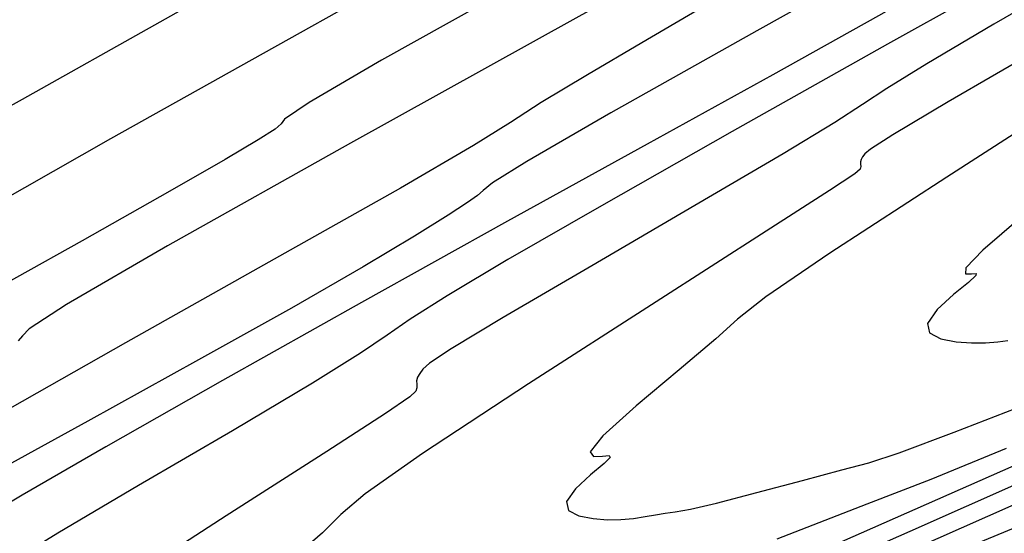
# Model space of a CAD drawing. Extents: x 3249832 to 3255657, y 13789405 to 13793316.
# Tile 131 of 256: x 3255328.07 to 3255343, y 13790178.67 to 13790186.46. Entities that reach past the tile are written whole.
import ezdxf

# ---------------------------------------------------------------- set-up
doc = ezdxf.new("R2010")
doc.units = 0
doc.header["$LTSCALE"] = 100
doc.header["$MEASUREMENT"] = 0
for name, color, linetype in [('GRATIO_CON', 10, 'CONTINUOUS'), ('GRATIO_ICON', 7, 'CONTINUOUS'), ('TARGETS_EAST', 7, 'CONTINUOUS')]:
    doc.layers.add(name, color=color, linetype=linetype)

# ---------------------------------------------------------------- blocks, each defined once
blk = doc.blocks.new('Gratio_032316_contours')
at = {"layer": 'GRATIO_CON', "color": 1, "linetype": 'Continuous', "flags": 128}
for points in [[(3255352.618, 13790199.082), (3255351.277, 13790198.348), (3255350.065, 13790197.684), (3255349.108, 13790197.157), (3255348.467, 13790196.8), (3255347.922, 13790196.492), (3255347.185, 13790196.076), (3255346.029, 13790195.426), (3255344.462, 13790194.546), (3255342.551, 13790193.471), (3255340.404, 13790192.261), (3255338.286, 13790191.065), (3255336.503, 13790190.055), (3255335.279, 13790189.356), (3255334.508, 13790188.911), (3255334.005, 13790188.615), (3255333.571, 13790188.356), (3255332.953, 13790187.994), (3255331.885, 13790187.382), (3255330.198, 13790186.425), (3255328.109, 13790185.252), (3255325.931, 13790184.043)], [(3255353.594, 13790197.093), (3255353.036, 13790196.758), (3255352.155, 13790196.248), (3255350.628, 13790195.387), (3255348.302, 13790194.091), (3255345.707, 13790192.649), (3255343.544, 13790191.442), (3255342.273, 13790190.719), (3255341.389, 13790190.209), (3255340.148, 13790189.508), (3255338.055, 13790188.349), (3255335.608, 13790186.995), (3255333.557, 13790185.848), (3255332.457, 13790185.204), (3255332.087, 13790184.952), (3255332.036, 13790184.879), (3255331.946, 13790184.799), (3255331.688, 13790184.636), (3255331.185, 13790184.342), (3255330.347, 13790183.86), (3255329.017, 13790183.107), (3255327.024, 13790181.993)], [(3255353.99, 13790196.299), (3255353.94, 13790196.264), (3255353.57, 13790196.055), (3255352.563, 13790195.498), (3255350.758, 13790194.506), (3255348.639, 13790193.34), (3255346.849, 13790192.35), (3255345.866, 13790191.795), (3255345.518, 13790191.585), (3255345.469, 13790191.54), (3255345.417, 13790191.499), (3255345.196, 13790191.367), (3255344.676, 13790191.067), (3255343.715, 13790190.517), (3255342.132, 13790189.622), (3255339.735, 13790188.281), (3255336.501, 13790186.486), (3255333.085, 13790184.588), (3255330.31, 13790183.031), (3255328.779, 13790182.141), (3255328.214, 13790181.772), (3255328.114, 13790181.664), (3255328.049, 13790181.589)], [(3255354.336, 13790195.598), (3255354.2, 13790195.522), (3255353.5, 13790195.135), (3255351.672, 13790194.126), (3255348.434, 13790192.339), (3255344.638, 13790190.239), (3255341.418, 13790188.448), (3255339.623, 13790187.43), (3255338.961, 13790187.031), (3255338.854, 13790186.94), (3255338.805, 13790186.89), (3255338.627, 13790186.773), (3255338.21, 13790186.525), (3255337.502, 13790186.111), (3255336.68, 13790185.627), (3255335.976, 13790185.203), (3255335.511, 13790184.903), (3255334.949, 13790184.551), (3255333.844, 13790183.906), (3255331.929, 13790182.825), (3255329.674, 13790181.559), (3255327.731, 13790180.455)], [(3255341.823, 13790187.733), (3255339.244, 13790186.294), (3255337.032, 13790185.05), (3255335.758, 13790184.312), (3255335.237, 13790183.985), (3255335.096, 13790183.87), (3255335.013, 13790183.796), (3255334.862, 13790183.688), (3255334.566, 13790183.496), (3255334.054, 13790183.176), (3255333.277, 13790182.71), (3255332.194, 13790182.085), (3255330.782, 13790181.297), (3255329.102, 13790180.371), (3255327.234, 13790179.34)], [(3255323.545, 13790170.127), (3255328.744, 13790172.413), (3255334.71, 13790175.054), (3255339.776, 13790177.293), (3255342.697, 13790178.564), (3255343.907, 13790179.063), (3255344.257, 13790179.177), (3255344.455, 13790179.228), (3255344.642, 13790179.28), (3255344.813, 13790179.333), (3255345.049, 13790179.427), (3255345.767, 13790179.759), (3255347.469, 13790180.57), (3255350.405, 13790181.976), (3255353.822, 13790183.612), (3255356.719, 13790184.992), (3255358.342, 13790185.752), (3255358.949, 13790186.017), (3255359.048, 13790186.035)], [(3255343.702, 13790187.472), (3255341.226, 13790186.091), (3255338.87, 13790184.765), (3255336.889, 13790183.639), (3255335.472, 13790182.82), (3255334.551, 13790182.271), (3255333.993, 13790181.918), (3255333.64, 13790181.673), (3255333.239, 13790181.399), (3255332.512, 13790180.945), (3255331.295, 13790180.223), (3255329.874, 13790179.39), (3255328.649, 13790178.668), (3255327.921, 13790178.22)], [(3255326.746, 13790172.432), (3255328.078, 13790172.948), (3255329.3, 13790173.418), (3255330.339, 13790173.813), (3255332.073, 13790174.529), (3255335.618, 13790176.068), (3255341.57, 13790178.699), (3255348.449, 13790181.757), (3255354.257, 13790184.343), (3255357.499, 13790185.785), (3255358.695, 13790186.315), (3255358.867, 13790186.387)], [(3255344.402, 13790187.299), (3255342.837, 13790186.395), (3255341.823, 13790185.793), (3255341.217, 13790185.417), (3255340.848, 13790185.173), (3255340.428, 13790184.901), (3255339.644, 13790184.425), (3255338.308, 13790183.641), (3255336.743, 13790182.728), (3255335.399, 13790181.941), (3255334.614, 13790181.467), (3255334.282, 13790181.247), (3255334.183, 13790181.157), (3255334.135, 13790181.093), (3255334.103, 13790181.036), (3255334.089, 13790180.981), (3255334.091, 13790180.929), (3255334.094, 13790180.877), (3255334.078, 13790180.823), (3255333.988, 13790180.737), (3255333.619, 13790180.486), (3255332.728, 13790179.91), (3255331.203, 13790178.931), (3255329.448, 13790177.795)], [(3255327.89, 13790173.807), (3255328.44, 13790173.943), (3255329.046, 13790174.101), (3255329.576, 13790174.238), (3255329.964, 13790174.333), (3255330.404, 13790174.464), (3255331.156, 13790174.734), (3255332.38, 13790175.204), (3255333.818, 13790175.765), (3255335.11, 13790176.265), (3255336.114, 13790176.65), (3255337.553, 13790177.243), (3255340.365, 13790178.464), (3255345.072, 13790180.544), (3255350.514, 13790182.959), (3255355.111, 13790184.997), (3255357.683, 13790186.123), (3255358.639, 13790186.522), (3255358.788, 13790186.558)], [(3255343.612, 13790186.066), (3255342.149, 13790185.213), (3255341.308, 13790184.714), (3255340.968, 13790184.498), (3255340.883, 13790184.426), (3255340.85, 13790184.382), (3255340.828, 13790184.342), (3255340.818, 13790184.304), (3255340.82, 13790184.268), (3255340.821, 13790184.232), (3255340.811, 13790184.194), (3255340.73, 13790184.123), (3255340.348, 13790183.868), (3255339.389, 13790183.251), (3255337.721, 13790182.181), (3255335.787, 13790180.935), (3255334.176, 13790179.876), (3255333.309, 13790179.268), (3255332.941, 13790178.954), (3255332.662, 13790178.676), (3255332.168, 13790178.245)], [(3255339.557, 13790178.581), (3255340.92, 13790179.113), (3255341.889, 13790179.487), (3255343.032, 13790179.957)], [(3255344.238, 13790185.432), (3255342.126, 13790184.074), (3255340.353, 13790182.92), (3255339.382, 13790182.258), (3255338.952, 13790181.919), (3255338.623, 13790181.619), (3255338.07, 13790181.149), (3255337.418, 13790180.603), (3255336.91, 13790180.147), (3255336.722, 13790179.905), (3255336.77, 13790179.832), (3255336.908, 13790179.838), (3255337.007, 13790179.846), (3255337.023, 13790179.817), (3255336.93, 13790179.724), (3255336.726, 13790179.552), (3255336.499, 13790179.342), (3255336.36, 13790179.148), (3255336.389, 13790179.012), (3255336.547, 13790178.931), (3255336.764, 13790178.889), (3255336.981, 13790178.873), (3255337.186, 13790178.876), (3255337.376, 13790178.893), (3255337.551, 13790178.92), (3255337.712, 13790178.949), (3255337.859, 13790178.974), (3255338.01, 13790178.995), (3255338.24, 13790179.035), (3255338.637, 13790179.126), (3255339.247, 13790179.284), (3255339.939, 13790179.469), (3255340.535, 13790179.628), (3255340.943, 13790179.736), (3255341.403, 13790179.886), (3255342.24, 13790180.2), (3255343.647, 13790180.749)]]:
    blk.add_lwpolyline(points, dxfattribs=at)
at = {"layer": 'GRATIO_ICON', "color": 7, "linetype": 'Continuous', "flags": 128}
for points in [[(3255353.143, 13790198.015), (3255353.094, 13790197.979), (3255352.734, 13790197.769), (3255351.752, 13790197.21), (3255349.95, 13790196.191), (3255347.576, 13790194.861), (3255344.994, 13790193.431), (3255342.537, 13790192.091), (3255340.419, 13790190.946), (3255338.826, 13790190.08), (3255337.862, 13790189.534), (3255337.298, 13790189.187), (3255336.823, 13790188.879), (3255336.154, 13790188.464), (3255335.13, 13790187.858), (3255333.618, 13790186.993), (3255331.591, 13790185.855), (3255329.45, 13790184.656), (3255327.702, 13790183.663)], [(3255354.915, 13790194.421), (3255354.85, 13790194.383), (3255354.397, 13790194.13), (3255353.164, 13790193.445), (3255350.956, 13790192.22), (3255348.354, 13790190.774), (3255346.13, 13790189.532), (3255344.867, 13790188.814), (3255344.373, 13790188.52), (3255344.267, 13790188.441), (3255344.214, 13790188.396), (3255344.076, 13790188.302), (3255343.764, 13790188.104), (3255343.196, 13790187.751), (3255342.32, 13790187.226), (3255341.093, 13790186.518), (3255339.491, 13790185.624), (3255337.586, 13790184.575), (3255335.468, 13790183.406), (3255333.254, 13790182.172), (3255331.147, 13790180.986), (3255329.375, 13790179.978), (3255328.108, 13790179.245), (3255327.28, 13790178.749)], [(3255326.245, 13790171.659), (3255329.694, 13790173.148), (3255335.41, 13790175.669), (3255341.997, 13790178.592), (3255347.572, 13790181.068), (3255350.726, 13790182.46), (3255351.949, 13790182.986), (3255352.204, 13790183.081), (3255352.295, 13790183.104), (3255352.38, 13790183.128), (3255352.458, 13790183.152), (3255352.566, 13790183.195), (3255352.894, 13790183.347), (3255353.67, 13790183.717), (3255355.011, 13790184.358), (3255356.571, 13790185.105), (3255357.894, 13790185.734), (3255358.636, 13790186.079), (3255358.915, 13790186.198), (3255358.961, 13790186.203)], [(3255343.25, 13790183.461), (3255342.672, 13790182.963), (3255342.417, 13790182.694), (3255342.409, 13790182.607), (3255342.502, 13790182.606), (3255342.572, 13790182.61), (3255342.567, 13790182.577), (3255342.455, 13790182.475), (3255342.229, 13790182.289), (3255341.982, 13790182.062), (3255341.832, 13790181.853), (3255341.864, 13790181.707), (3255342.034, 13790181.619), (3255342.268, 13790181.574), (3255342.501, 13790181.556), (3255342.715, 13790181.557), (3255342.901, 13790181.571), (3255343.054, 13790181.591)]]:
    blk.add_lwpolyline(points, dxfattribs=at)

msp = doc.modelspace()

# ---------------------------------------------------------------- block references
at = {"layer": 'TARGETS_EAST'}
msp.add_blockref('Gratio_032316_contours', (0, 0), dxfattribs=at)

doc.saveas('drawing.dxf')
